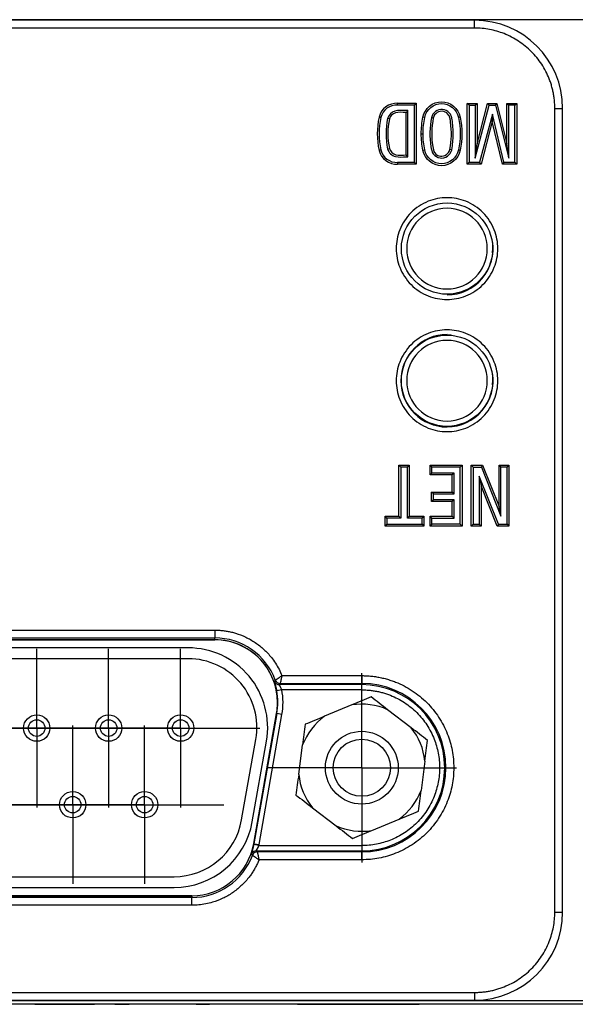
# Model space of a CAD drawing. Header units: inches. Extents: x 1.97 to 10.59, y 1.51 to 7.54.
# Tile 6 of 12: x 4.82 to 5.24, y 6.77 to 7.51. Entities that reach past the tile are written whole.
import ezdxf

# ---------------------------------------------------------------- set-up
doc = ezdxf.new("R2010")
doc.units = ezdxf.units.IN
doc.header["$MEASUREMENT"] = 0
doc.layers.add('1', color=7, linetype='Continuous')

# ---------------------------------------------------------------- blocks, each defined once
blk = doc.blocks.new('SW_CENTERMARKSYMBOL_5')
at = {"layer": '1', "color": 0}
for p, q in [((0, 0.05), (0, 0.07165)), ((0, 0), (0, 0.05)), ((-0.05, 0), (-0.07165, 0)), ((0, 0), (-0.05, 0)), ((0, 0), (0, -0.05)), ((0, 0), (0.05, 0)), ((0.05, 0), (0.07165, 0)), ((0, -0.05), (0, -0.07165))]:
    blk.add_line(p, q, dxfattribs=at)
blk = doc.blocks.new('SW_CENTERMARKSYMBOL_10')
at = {"layer": '1', "color": 0}
for p, q in [((0, 0.05), (0, 0.06)), ((0, 0), (0, 0.05)), ((-0.05, 0), (-0.06, 0)), ((0, 0), (-0.05, 0)), ((0, 0), (0, -0.05)), ((0, 0), (0.05, 0)), ((0.05, 0), (0.06, 0)), ((0, -0.05), (0, -0.06))]:
    blk.add_line(p, q, dxfattribs=at)
blk = doc.blocks.new('SW_CENTERMARKSYMBOL_11')
at = {"layer": '1', "color": 0}
for p, q in [((0, 0.05), (0, 0.06)), ((0, 0), (0, 0.05)), ((-0.05, 0), (-0.06, 0)), ((0, 0), (-0.05, 0)), ((0, 0), (0, -0.05)), ((0, 0), (0.05, 0)), ((0.05, 0), (0.06, 0)), ((0, -0.05), (0, -0.06))]:
    blk.add_line(p, q, dxfattribs=at)
blk = doc.blocks.new('SW_CENTERMARKSYMBOL_12')
at = {"layer": '1', "color": 0}
for p, q in [((0, 0.05), (0, 0.06)), ((0, 0), (0, 0.05)), ((-0.05, 0), (-0.06, 0)), ((0, 0), (-0.05, 0)), ((0, 0), (0, -0.05)), ((0, 0), (0.05, 0)), ((0.05, 0), (0.06, 0)), ((0, -0.05), (0, -0.06))]:
    blk.add_line(p, q, dxfattribs=at)
blk = doc.blocks.new('SW_CENTERMARKSYMBOL_13')
at = {"layer": '1', "color": 0}
for p, q in [((0, 0.05), (0, 0.06)), ((0, 0), (0, 0.05)), ((-0.05, 0), (-0.06, 0)), ((0, 0), (-0.05, 0)), ((0, 0), (0, -0.05)), ((0, 0), (0.05, 0)), ((0.05, 0), (0.06, 0)), ((0, -0.05), (0, -0.06))]:
    blk.add_line(p, q, dxfattribs=at)
blk = doc.blocks.new('SW_CENTERMARKSYMBOL_18')
at = {"layer": '1', "color": 0}
for p, q in [((0, 0.05), (0, 0.06)), ((0, 0), (0, 0.05)), ((-0.05, 0), (-0.06, 0)), ((0, 0), (-0.05, 0)), ((0, 0), (0, -0.05)), ((0, 0), (0.05, 0)), ((0.05, 0), (0.06, 0)), ((0, -0.05), (0, -0.06))]:
    blk.add_line(p, q, dxfattribs=at)
blk = doc.blocks.new('SW_CENTERMARKSYMBOL_19')
at = {"layer": '1', "color": 0}
for p, q in [((0, 0.05), (0, 0.06)), ((0, 0), (0, 0.05)), ((-0.05, 0), (-0.06, 0)), ((0, 0), (-0.05, 0)), ((0, 0), (0, -0.05)), ((0, 0), (0.05, 0)), ((0.05, 0), (0.06, 0)), ((0, -0.05), (0, -0.06))]:
    blk.add_line(p, q, dxfattribs=at)
blk = doc.blocks.new('SW_CENTERMARKSYMBOL_20')
at = {"layer": '1', "color": 0}
for p, q in [((0, 0.05), (0, 0.06)), ((0, 0), (0, 0.05)), ((-0.05, 0), (-0.06, 0)), ((0, 0), (-0.05, 0)), ((0, 0), (0, -0.05)), ((0, 0), (0.05, 0)), ((0.05, 0), (0.06, 0)), ((0, -0.05), (0, -0.06))]:
    blk.add_line(p, q, dxfattribs=at)

msp = doc.modelspace()

# ---------------------------------------------------------------- linework, layer by layer
at = {"color": 7, "linetype": 'Continuous', "lineweight": 25}
for p, q in [((5.16244, 7.51029), (4.33566, 7.51029)), ((5.16244, 7.50438), (4.33566, 7.50438)), ((5.32555, 7.51069), (4.74678, 7.51069)), ((5.10415, 7.44608), (5.10418, 7.44747)), ((5.11685, 7.44608), (5.10415, 7.44608)), ((5.10418, 7.44747), (5.11824, 7.44747)), ((5.11685, 7.44608), (5.11824, 7.44747)), ((5.11685, 7.40268), (5.11685, 7.44608)), ((5.11824, 7.44747), (5.11824, 7.40129)), ((5.1569, 7.44735), (5.1644, 7.44735)), ((5.1569, 7.40141), (5.1569, 7.44735)), ((5.15829, 7.44596), (5.1569, 7.44735)), ((5.15829, 7.44596), (5.16301, 7.44596)), ((5.15829, 7.44596), (5.15829, 7.4028)), ((5.16301, 7.44596), (5.1644, 7.44735)), ((5.16301, 7.40577), (5.17342, 7.44596)), ((5.16301, 7.44596), (5.16301, 7.40577)), ((5.1644, 7.41667), (5.17234, 7.44735)), ((5.1644, 7.44735), (5.1644, 7.41667)), ((5.17234, 7.44735), (5.17935, 7.44735)), ((5.17234, 7.44735), (5.17342, 7.44596)), ((5.17342, 7.44596), (5.17827, 7.44596)), ((5.17827, 7.44596), (5.17935, 7.44735)), ((5.17827, 7.44596), (5.18829, 7.40577)), ((5.17935, 7.44735), (5.1869, 7.41708)), ((5.1869, 7.44735), (5.19446, 7.44735)), ((5.1869, 7.41708), (5.1869, 7.44735)), ((5.1869, 7.44735), (5.18829, 7.44596)), ((5.19307, 7.44596), (5.18829, 7.44596)), ((5.18829, 7.40577), (5.18829, 7.44596)), ((5.19307, 7.44596), (5.19446, 7.44735)), ((5.19307, 7.4028), (5.19307, 7.44596)), ((5.19446, 7.44735), (5.19446, 7.40141)), ((5.11196, 7.44187), (5.11057, 7.44048)), ((5.11057, 7.40828), (5.11057, 7.44048)), ((5.11196, 7.40689), (5.11196, 7.44187)), ((5.17594, 7.43924), (5.16631, 7.4028)), ((5.17594, 7.43924), (5.17588, 7.43357)), ((5.18473, 7.4028), (5.17594, 7.43924)), ((5.22325, 6.8353), (5.22325, 7.44357)), ((5.22916, 6.8353), (5.22916, 7.44357)), ((5.12475, 7.43666), (5.12339, 7.43693)), ((5.13117, 7.43622), (5.12981, 7.43648)), ((5.15156, 7.43693), (5.1502, 7.43666)), ((5.17588, 7.43357), (5.16738, 7.40141)), ((5.18364, 7.40141), (5.17588, 7.43357)), ((5.12205, 7.42438), (5.12344, 7.42438)), ((5.16301, 7.40577), (5.1644, 7.41667)), ((5.18829, 7.40577), (5.1869, 7.41708)), ((5.11196, 7.40689), (5.11057, 7.40828)), ((5.12339, 7.41183), (5.12475, 7.41211)), ((5.14514, 7.41228), (5.14378, 7.41254)), ((5.10415, 7.40268), (5.10418, 7.40129)), ((5.11685, 7.40268), (5.10415, 7.40268)), ((5.11824, 7.40129), (5.10418, 7.40129)), ((5.11685, 7.40268), (5.11824, 7.40129)), ((5.15829, 7.4028), (5.1569, 7.40141)), ((5.16738, 7.40141), (5.1569, 7.40141)), ((5.15829, 7.4028), (5.16631, 7.4028)), ((5.16738, 7.40141), (5.16631, 7.4028)), ((5.18473, 7.4028), (5.18364, 7.40141)), ((5.19446, 7.40141), (5.18364, 7.40141)), ((5.18473, 7.4028), (5.19307, 7.4028)), ((5.19307, 7.4028), (5.19446, 7.40141)), ((5.1761, 7.33424), (5.17624, 7.33775)), ((5.14159, 7.27237), (5.14454, 7.27225)), ((5.14159, 7.27237), (5.14159, 7.27208)), ((5.1761, 7.23424), (5.17624, 7.23775)), ((5.10513, 7.13489), (5.10513, 7.17346)), ((5.10513, 7.17346), (5.11301, 7.17346)), ((5.10652, 7.17207), (5.10513, 7.17346)), ((5.10652, 7.17207), (5.10652, 7.1335)), ((5.11162, 7.17207), (5.10652, 7.17207)), ((5.11162, 7.17207), (5.11301, 7.17346)), ((5.11162, 7.1335), (5.11162, 7.17207)), ((5.11301, 7.17346), (5.11301, 7.13489)), ((5.12874, 7.17346), (5.15305, 7.17346)), ((5.12874, 7.16614), (5.12874, 7.17346)), ((5.12874, 7.17346), (5.13013, 7.17207)), ((5.13013, 7.16753), (5.13013, 7.17207)), ((5.15166, 7.17207), (5.13013, 7.17207)), ((5.15166, 7.17207), (5.15305, 7.17346)), ((5.15166, 7.12883), (5.15166, 7.17207)), ((5.15305, 7.17346), (5.15305, 7.12745)), ((5.15996, 7.17346), (5.16858, 7.17346)), ((5.15996, 7.12745), (5.15996, 7.17346)), ((5.16135, 7.17207), (5.15996, 7.17346)), ((5.16135, 7.17207), (5.16764, 7.17207)), ((5.16135, 7.17207), (5.16135, 7.12883)), ((5.16764, 7.17207), (5.16858, 7.17346)), ((5.16764, 7.17207), (5.18245, 7.13493)), ((5.16858, 7.17346), (5.18106, 7.14216)), ((5.18106, 7.17346), (5.18845, 7.17346)), ((5.18106, 7.14216), (5.18106, 7.17346)), ((5.18106, 7.17346), (5.18245, 7.17207)), ((5.18706, 7.17207), (5.18245, 7.17207)), ((5.18245, 7.13493), (5.18245, 7.17207)), ((5.18706, 7.17207), (5.18845, 7.17346)), ((5.18706, 7.12883), (5.18706, 7.17207)), ((5.18845, 7.17346), (5.18845, 7.12745)), ((5.13013, 7.16753), (5.12874, 7.16614)), ((5.14561, 7.16614), (5.12874, 7.16614)), ((5.14699, 7.16753), (5.13013, 7.16753)), ((5.14699, 7.16753), (5.14561, 7.16614)), ((5.14561, 7.15312), (5.14561, 7.16614)), ((5.14699, 7.15173), (5.14699, 7.16753)), ((5.16596, 7.16517), (5.16596, 7.12883)), ((5.16596, 7.16517), (5.16734, 7.15794)), ((5.18046, 7.12883), (5.16596, 7.16517)), ((5.16734, 7.15794), (5.16734, 7.12745)), ((5.17952, 7.12745), (5.16734, 7.15794)), ((5.12992, 7.15312), (5.14561, 7.15312)), ((5.12992, 7.14592), (5.12992, 7.15312)), ((5.13131, 7.15173), (5.12992, 7.15312)), ((5.13131, 7.14731), (5.12992, 7.14592)), ((5.13131, 7.15173), (5.14699, 7.15173)), ((5.13131, 7.14731), (5.13131, 7.15173)), ((5.14699, 7.14731), (5.13131, 7.14731)), ((5.14699, 7.15173), (5.14561, 7.15312)), ((5.14699, 7.14731), (5.14561, 7.14592)), ((5.14699, 7.1335), (5.14699, 7.14731)), ((5.14561, 7.14592), (5.12992, 7.14592)), ((5.14561, 7.13489), (5.14561, 7.14592)), ((5.18245, 7.13493), (5.18106, 7.14216)), ((5.09473, 7.13489), (5.10513, 7.13489)), ((5.09473, 7.12745), (5.09473, 7.13489)), ((5.09612, 7.1335), (5.09473, 7.13489)), ((5.10652, 7.1335), (5.09612, 7.1335)), ((5.09612, 7.1335), (5.09612, 7.12883)), ((5.10652, 7.1335), (5.10513, 7.13489)), ((5.11301, 7.13489), (5.11162, 7.1335)), ((5.12264, 7.1335), (5.11162, 7.1335)), ((5.11301, 7.13489), (5.12403, 7.13489)), ((5.12264, 7.1335), (5.12403, 7.13489)), ((5.12264, 7.12883), (5.12264, 7.1335)), ((5.12403, 7.13489), (5.12403, 7.12745)), ((5.12874, 7.13489), (5.14561, 7.13489)), ((5.12874, 7.12745), (5.12874, 7.13489)), ((5.13013, 7.1335), (5.12874, 7.13489)), ((5.13013, 7.12883), (5.13013, 7.1335)), ((5.13013, 7.1335), (5.14699, 7.1335)), ((5.14699, 7.1335), (5.14561, 7.13489)), ((5.09612, 7.12883), (5.09473, 7.12745)), ((5.12403, 7.12745), (5.09473, 7.12745)), ((5.09612, 7.12883), (5.12264, 7.12883)), ((5.12264, 7.12883), (5.12403, 7.12745)), ((5.13013, 7.12883), (5.12874, 7.12745)), ((5.15305, 7.12745), (5.12874, 7.12745)), ((5.15166, 7.12883), (5.13013, 7.12883)), ((5.15166, 7.12883), (5.15305, 7.12745)), ((5.16135, 7.12883), (5.15996, 7.12745)), ((5.16734, 7.12745), (5.15996, 7.12745)), ((5.16135, 7.12883), (5.16596, 7.12883)), ((5.16734, 7.12745), (5.16596, 7.12883)), ((5.18046, 7.12883), (5.17952, 7.12745)), ((5.18845, 7.12745), (5.17952, 7.12745)), ((5.18046, 7.12883), (5.18706, 7.12883)), ((5.18706, 7.12883), (5.18845, 7.12745)), ((4.53252, 7.04868), (4.96559, 7.04868)), ((4.53252, 7.04278), (4.96559, 7.04278)), ((4.96559, 7.04868), (4.96559, 7.04278)), ((4.96559, 7.04141), (4.96559, 7.04278)), ((4.96559, 7.04141), (4.53252, 7.04141)), ((4.53252, 7.0414), (4.96559, 7.0414)), ((4.94555, 7.03525), (4.55254, 7.03525)), ((4.96559, 7.04141), (4.96559, 7.0414)), ((4.94555, 7.02705), (4.55254, 7.02705)), ((5.01655, 7.01423), (5.077, 7.01423)), ((5.077, 7.01423), (5.077, 7.00833)), ((5.01457, 7.00743), (5.0152, 7.00833)), ((5.077, 7.00743), (5.01457, 7.00743)), ((5.0152, 7.00833), (5.077, 7.00833)), ((5.077, 7.00743), (5.077, 7.00833)), ((5.077, 7.00349), (5.077, 7.00743)), ((5.01644, 7.00349), (5.01258, 7.00275)), ((5.077, 7.00349), (5.01644, 7.00349)), ((5.0695, 6.99204), (5.04878, 6.98344)), ((5.0125, 6.9855), (4.99514, 6.88707)), ((4.99515, 6.88707), (5.0125, 6.9855)), ((5.0127, 6.98546), (4.99535, 6.88703)), ((4.99922, 6.88635), (5.01658, 6.98478)), ((5.0125, 6.9855), (5.0127, 6.98546)), ((5.0125, 6.9855), (5.0125, 6.9855)), ((5.01658, 6.98478), (5.0127, 6.98546)), ((5.1144, 6.97483), (5.09659, 6.98848)), ((4.98601, 6.90503), (4.99676, 6.96603)), ((4.99408, 6.9036), (5.00484, 6.9646)), ((5.02924, 6.93952), (5.03216, 6.96176)), ((5.12486, 6.94959), (5.12195, 6.92735)), ((5.0397, 6.91428), (5.05751, 6.90063)), ((5.0846, 6.89707), (5.10532, 6.90567)), ((4.99514, 6.88707), (4.99515, 6.88707)), ((4.99535, 6.88703), (4.99515, 6.88707)), ((4.99909, 6.88562), (4.99522, 6.88636)), ((4.99535, 6.88703), (4.99922, 6.88635)), ((4.99909, 6.88562), (4.99922, 6.88635)), ((4.99784, 6.88078), (4.99721, 6.88168)), ((4.99721, 6.88168), (5.077, 6.88168)), ((5.077, 6.88078), (4.99784, 6.88078)), ((4.99909, 6.88562), (5.077, 6.88562)), ((5.077, 6.88562), (5.077, 6.88168)), ((5.077, 6.88168), (5.077, 6.88078)), ((5.077, 6.87488), (5.077, 6.88078)), ((5.077, 6.87488), (4.99919, 6.87488)), ((4.5633, 6.86205), (4.9348, 6.86205)), ((4.5633, 6.85385), (4.9348, 6.85385)), ((4.94823, 6.84771), (4.54987, 6.84771)), ((4.54987, 6.8477), (4.94823, 6.8477)), ((4.94823, 6.84633), (4.54987, 6.84633)), ((4.94823, 6.8477), (4.94823, 6.84771)), ((4.94823, 6.8477), (4.94823, 6.84633)), ((4.94823, 6.84043), (4.94823, 6.84633)), ((4.94823, 6.84043), (4.54987, 6.84043)), ((4.33566, 6.77449), (5.16244, 6.77449)), ((5.32555, 6.76819), (4.17255, 6.76819)), ((4.33566, 6.76858), (5.16244, 6.76858)), ((5.28805, 6.76569), (4.21305, 6.76569)), ((4.82932, 6.76549), (4.82932, 6.76569)), ((4.82932, 6.76549), (4.83951, 6.76549)), ((4.83951, 6.76549), (4.83951, 6.76569)), ((4.83951, 6.76549), (4.86449, 6.76549)), ((4.86449, 6.76549), (4.86449, 6.76569)), ((4.86449, 6.76549), (4.87458, 6.76549)), ((4.87458, 6.76549), (4.87458, 6.76569)), ((4.88989, 6.76569), (4.88989, 6.76549)), ((4.88989, 6.76549), (4.9009, 6.76549)), ((4.9009, 6.76549), (4.9009, 6.76569)), ((4.9163, 6.76549), (4.9163, 6.76569)), ((4.92649, 6.76549), (4.9163, 6.76549)), ((4.92649, 6.76549), (4.92649, 6.76569)), ((4.95147, 6.76549), (4.92649, 6.76549)), ((4.95147, 6.76549), (4.95147, 6.76569)), ((4.95147, 6.76549), (4.96156, 6.76549)), ((4.96156, 6.76569), (4.96156, 6.76549)), ((5.02768, 6.76549), (5.02768, 6.76569)), ((5.02825, 6.76569), (5.02825, 6.76549)), ((5.02825, 6.76549), (5.09939, 6.76549)), ((5.09939, 6.76549), (5.09939, 6.76569)), ((5.09939, 6.76549), (5.11, 6.76549)), ((5.11, 6.76569), (5.11, 6.76549)), ((5.11, 6.76549), (5.12061, 6.76549)), ((5.12061, 6.76549), (5.12061, 6.76569)), ((5.13121, 6.76549), (5.12061, 6.76549)), ((5.13121, 6.76549), (5.13121, 6.76569)), ((5.25068, 6.76549), (5.13121, 6.76549))]:
    msp.add_line(p, q, dxfattribs=at)
at = {"color": 8, "linetype": 'Continuous', "lineweight": 25}
for p, q in [((5.16244, 7.50438), (5.16244, 7.51029)), ((5.22325, 7.44357), (5.22916, 7.44357)), ((5.22325, 6.8353), (5.22916, 6.8353)), ((5.16244, 6.77449), (5.16244, 6.76858))]:
    msp.add_line(p, q, dxfattribs=at)
at = {"color": 7, "linetype": 'Continuous', "lineweight": 25}
for centre, radius in [((5.14159, 7.33744), 0.03455), ((5.14159, 7.23744), 0.03455), ((4.8308, 6.97455), 0.01), ((4.88527, 6.97455), 0.01), ((4.9398, 6.97455), 0.01), ((4.8308, 6.97455), 0.00625), ((4.88527, 6.97455), 0.00625), ((4.9398, 6.97455), 0.00625), ((5.07705, 6.94455), 0.02756), ((5.07705, 6.94455), 0.02165), ((4.85805, 6.91655), 0.01), ((4.91255, 6.91655), 0.01), ((4.85805, 6.91655), 0.00625), ((4.91255, 6.91655), 0.00625)]:
    msp.add_circle(centre, radius, dxfattribs=at)
for centre, radius, start, end in [((5.16244, 7.44357), 0.06672, 0, 90), ((5.10355, 7.43359), 0.0139, 87.40798, 165.9046), ((5.10355, 7.43359), 0.01251, 87.26787, 165.80545), ((5.14797, 7.42438), 0.05924, 167.72788, 192.27212), ((5.14797, 7.42438), 0.05786, 167.7502, 192.2498), ((5.15215, 7.42438), 0.05674, 168.23346, 191.76657), ((5.15215, 7.42438), 0.05535, 168.28196, 191.71802), ((5.10355, 7.41517), 0.0139, 194.0954, 272.59202), ((5.10355, 7.41517), 0.01251, 194.19455, 272.73213), ((5.14159, 7.33743), 0.0305, 0, 180), ((5.14159, 7.33743), 0.03494, 270, 9.36695), ((5.14159, 7.33743), 0.0305, 180, 0), ((5.14159, 7.23743), 0.03494, 90, 270), ((5.14159, 7.23743), 0.0305, 0, 180), ((5.14159, 7.23743), 0.0305, 180, 0), ((5.14159, 7.23743), 0.03494, 270, 9.36695), ((4.96559, 6.99377), 0.04901, 20.44977, 90), ((4.94555, 6.97505), 0.0602, 350, 90), ((4.96559, 6.99377), 0.04764, 350, 90), ((4.96559, 6.99377), 0.04764, 0, 90), ((4.94555, 6.97505), 0.052, 350, 90), ((5.01457, 7.01137), 0.00394, 199.81258, 269.9464), ((5.0152, 7.01227), 0.00394, 200.50259, 269.94719), ((5.077, 6.94455), 0.06378, 270, 90), ((5.077, 6.94455), 0.06287, 270, 90), ((4.96559, 6.99377), 0.04784, 350, 10.82527), ((4.96559, 6.99377), 0.04764, 350, 0), ((5.07705, 6.94455), 0.04808, 66.01561, 99.02974), ((5.07705, 6.94455), 0.04808, 126.01561, 159.02974), ((5.07705, 6.94455), 0.04808, 6.01561, 39.02974), ((5.07705, 6.94455), 0.04808, 186.01561, 219.02974), ((5.07705, 6.94455), 0.04808, 306.01561, 339.02974), ((4.9348, 6.91405), 0.052, 270, 350), ((4.9348, 6.91405), 0.0602, 270, 350), ((5.07705, 6.94455), 0.04808, 246.01561, 279.02974), ((4.94823, 6.89534), 0.04764, 270, 350), ((4.94823, 6.89534), 0.04764, 270, 350), ((4.94823, 6.89534), 0.04784, 349.17473, 350), ((4.94823, 6.89534), 0.04901, 270, 339.55023), ((4.99722, 6.87774), 0.00394, 90.0536, 160.18742), ((4.99785, 6.87684), 0.00394, 90.05281, 159.49741), ((5.16244, 6.8353), 0.06672, 270, 0)]:
    msp.add_arc(centre, radius, start, end, dxfattribs=at)
for points, knots in [([(5.22325, 7.44357), (5.22323, 7.44467), (5.2232, 7.44686), (5.22293, 7.45013), (5.2225, 7.45336), (5.22188, 7.45657), (5.2211, 7.45974), (5.22014, 7.46287), (5.21797, 7.46881), (5.21364, 7.47721), (5.20573, 7.48686), (5.19607, 7.49478), (5.18695, 7.49947), (5.17942, 7.50207), (5.17385, 7.5034), (5.16818, 7.50423), (5.16436, 7.50433), (5.16244, 7.50438)], [0, 0, 0, 0, 0.034551, 0.068856, 0.103014, 0.137125, 0.171292, 0.205614, 0.240191, 0.370055, 0.500029, 0.629892, 0.759866, 0.82015, 0.879906, 0.939676, 1, 1, 1, 1]), ([(5.12339, 7.43693), (5.12466, 7.44358), (5.13087, 7.44858), (5.14408, 7.44858), (5.15029, 7.44358), (5.15156, 7.43693)], [0.0098039, 0.0098039, 0.0098039, 0.0098039, 0.5, 0.5, 0.9901961, 0.9901961, 0.9901961, 0.9901961]), ([(5.12475, 7.43666), (5.12476, 7.43666), (5.12476, 7.43667), (5.12476, 7.43667), (5.1259, 7.44268), (5.13151, 7.44719), (5.14344, 7.44719), (5.14905, 7.44268), (5.15019, 7.43667), (5.1502, 7.43667), (5.1502, 7.43666), (5.1502, 7.43666)], [0.0093406, 0.0093406, 0.0093406, 0.0093406, 0.0098039, 0.0098039, 0.0098039, 0.5, 0.5, 0.9901961, 0.9901961, 0.9901961, 0.9906594, 0.9906594, 0.9906594, 0.9906594]), ([(5.11196, 7.44187), (5.1115, 7.44187), (5.11104, 7.44187), (5.11057, 7.44187), (5.10761, 7.44187), (5.10473, 7.44231), (5.09952, 7.44079), (5.09731, 7.43847), (5.09662, 7.436), (5.09661, 7.43598), (5.09661, 7.43597), (5.09661, 7.43595)], [0.0063203, 0.0063203, 0.0063203, 0.0063203, 0.0776173, 0.0776173, 0.0776173, 0.5344373, 0.5344373, 0.9912573, 0.9912573, 0.9912573, 0.9940735, 0.9940735, 0.9940735, 0.9940735]), ([(5.11057, 7.44048), (5.10755, 7.44048), (5.10466, 7.44084), (5.10037, 7.43959), (5.09853, 7.43766), (5.09796, 7.43562)], [0.0091364, 0.0091364, 0.0091364, 0.0091364, 0.4659564, 0.4659564, 0.9227764, 0.9227764, 0.9227764, 0.9227764]), ([(5.14514, 7.41228), (5.14586, 7.41605), (5.14624, 7.41983), (5.14633, 7.42742), (5.14602, 7.43125), (5.14525, 7.43598), (5.14507, 7.43693), (5.1444, 7.43871), (5.1439, 7.43956), (5.14197, 7.44165), (5.14014, 7.4426), (5.13636, 7.44295), (5.13441, 7.44232), (5.13131, 7.44003), (5.13017, 7.43838), (5.12981, 7.43648)], [0, 0, 0, 0, 0.25, 0.25, 0.5, 0.5, 0.5625, 0.5625, 0.625, 0.625, 0.75, 0.75, 0.875, 0.875, 1, 1, 1, 1]), ([(5.14378, 7.41254), (5.14508, 7.41936), (5.14526, 7.42624), (5.14417, 7.43397), (5.14405, 7.43483), (5.14371, 7.43653), (5.14348, 7.43737), (5.14224, 7.43968), (5.14072, 7.44078), (5.1374, 7.44167), (5.13556, 7.4413), (5.13261, 7.43942), (5.1315, 7.43794), (5.13117, 7.43622)], [0, 0, 0, 0, 0.5, 0.5, 0.5625, 0.5625, 0.625, 0.625, 0.75, 0.75, 0.875, 0.875, 1, 1, 1, 1]), ([(5.12344, 7.42438), (5.12344, 7.4285), (5.12388, 7.43261), (5.12475, 7.43664), (5.12475, 7.43664), (5.12475, 7.43665), (5.12475, 7.43666)], [0, 0, 0, 0, 0.990099, 0.990099, 0.990099, 0.9914889, 0.9914889, 0.9914889, 0.9914889]), ([(5.12981, 7.43648), (5.12843, 7.42929), (5.12829, 7.42175), (5.12971, 7.41268), (5.12997, 7.41078), (5.13242, 7.40745), (5.13442, 7.40631), (5.14013, 7.40546), (5.14437, 7.40824), (5.14514, 7.41228)], [0, 0, 0, 0, 0.5, 0.5, 0.625, 0.625, 0.75, 0.75, 1, 1, 1, 1]), ([(5.13117, 7.43622), (5.12982, 7.42918), (5.12969, 7.4218), (5.13107, 7.41293), (5.13131, 7.4113), (5.13332, 7.40858), (5.13495, 7.40764), (5.13967, 7.40693), (5.14314, 7.40922), (5.14378, 7.41254)], [0, 0, 0, 0, 0.5, 0.5, 0.625, 0.625, 0.75, 0.75, 1, 1, 1, 1]), ([(5.1502, 7.43666), (5.1502, 7.43665), (5.1502, 7.43664), (5.1502, 7.43664), (5.15195, 7.42858), (5.15195, 7.42018), (5.1502, 7.41212), (5.1502, 7.41212), (5.1502, 7.41211), (5.1502, 7.41211)], [0.0091163, 0.0091163, 0.0091163, 0.0091163, 0.0098039, 0.0098039, 0.0098039, 0.9901961, 0.9901961, 0.9901961, 0.9908837, 0.9908837, 0.9908837, 0.9908837]), ([(5.12475, 7.41211), (5.12475, 7.41211), (5.12475, 7.41212), (5.12475, 7.41212), (5.12388, 7.41615), (5.12344, 7.42026), (5.12344, 7.42438)], [0.0085111, 0.0085111, 0.0085111, 0.0085111, 0.009901, 0.009901, 0.009901, 1, 1, 1, 1]), ([(5.09661, 7.41281), (5.09661, 7.4128), (5.09661, 7.41278), (5.09662, 7.41276), (5.09735, 7.41014), (5.0998, 7.40774), (5.10533, 7.40646), (5.10789, 7.40689), (5.11057, 7.40689), (5.11104, 7.40689), (5.1115, 7.40689), (5.11196, 7.40689)], [0.0059258, 0.0059258, 0.0059258, 0.0059258, 0.0085566, 0.0085566, 0.0085566, 0.46194, 0.46194, 0.9153233, 0.9153233, 0.9153233, 0.9935631, 0.9935631, 0.9935631, 0.9935631]), ([(5.09796, 7.41314), (5.09856, 7.41097), (5.1006, 7.40898), (5.10516, 7.40792), (5.10792, 7.40828), (5.11057, 7.40828)], [0.0841656, 0.0841656, 0.0841656, 0.0841656, 0.537549, 0.537549, 0.9909323, 0.9909323, 0.9909323, 0.9909323]), ([(5.15156, 7.41183), (5.15029, 7.40518), (5.14408, 7.40018), (5.13087, 7.40018), (5.12466, 7.40518), (5.12339, 7.41183)], [0.0098039, 0.0098039, 0.0098039, 0.0098039, 0.5, 0.5, 0.9901961, 0.9901961, 0.9901961, 0.9901961]), ([(5.1502, 7.41211), (5.1502, 7.4121), (5.1502, 7.41209), (5.15019, 7.41209), (5.14905, 7.40608), (5.14344, 7.40157), (5.13151, 7.40157), (5.1259, 7.40608), (5.12476, 7.41209), (5.12476, 7.41209), (5.12476, 7.4121), (5.12475, 7.41211)], [0.0093406, 0.0093406, 0.0093406, 0.0093406, 0.0098039, 0.0098039, 0.0098039, 0.5, 0.5, 0.9901961, 0.9901961, 0.9901961, 0.9906594, 0.9906594, 0.9906594, 0.9906594]), ([(5.1031, 7.33744), (5.1031, 7.33985), (5.10355, 7.34469), (5.10565, 7.35188), (5.10918, 7.35872), (5.11419, 7.36484), (5.1203, 7.36984), (5.12714, 7.37337), (5.13433, 7.37548), (5.14159, 7.37615), (5.14885, 7.37548), (5.15603, 7.37338), (5.16288, 7.36985), (5.16899, 7.36484), (5.174, 7.35873), (5.17753, 7.35188), (5.17963, 7.3447), (5.1803, 7.33744), (5.17964, 7.33018), (5.17753, 7.323), (5.174, 7.31615), (5.16899, 7.31004), (5.16288, 7.30503), (5.15604, 7.3015), (5.14885, 7.29939), (5.14159, 7.29872), (5.13433, 7.29939), (5.12715, 7.3015), (5.1203, 7.30503), (5.11419, 7.31003), (5.10918, 7.31615), (5.10565, 7.32299), (5.10354, 7.33018), (5.1031, 7.33502), (5.1031, 7.33744)], [0, 0, 0, 0, 0.02999, 0.060002, 0.092479, 0.125, 0.157477, 0.189998, 0.219977, 0.25, 0.279979, 0.310002, 0.342479, 0.375, 0.407477, 0.439998, 0.469977, 0.5, 0.529979, 0.560002, 0.592479, 0.625, 0.657477, 0.689998, 0.719977, 0.75, 0.779979, 0.810002, 0.842479, 0.875, 0.907477, 0.939998, 0.969988, 1, 1, 1, 1]), ([(5.1031, 7.23744), (5.1031, 7.23985), (5.10355, 7.24469), (5.10565, 7.25188), (5.10918, 7.25872), (5.11419, 7.26484), (5.1203, 7.26984), (5.12714, 7.27337), (5.13433, 7.27548), (5.14159, 7.27615), (5.14885, 7.27548), (5.15603, 7.27338), (5.16288, 7.26985), (5.16899, 7.26484), (5.174, 7.25873), (5.17753, 7.25188), (5.17963, 7.2447), (5.1803, 7.23744), (5.17964, 7.23018), (5.17753, 7.223), (5.174, 7.21615), (5.16899, 7.21004), (5.16288, 7.20503), (5.15604, 7.2015), (5.14885, 7.19939), (5.14159, 7.19872), (5.13433, 7.19939), (5.12715, 7.2015), (5.1203, 7.20503), (5.11419, 7.21003), (5.10918, 7.21615), (5.10565, 7.22299), (5.10354, 7.23018), (5.1031, 7.23502), (5.1031, 7.23744)], [0, 0, 0, 0, 0.02999, 0.060002, 0.092479, 0.125, 0.157477, 0.189998, 0.219977, 0.25, 0.279979, 0.310002, 0.342479, 0.375, 0.407477, 0.439998, 0.469977, 0.5, 0.529979, 0.560002, 0.592479, 0.625, 0.657477, 0.689998, 0.719977, 0.75, 0.779979, 0.810002, 0.842479, 0.875, 0.907477, 0.939998, 0.969988, 1, 1, 1, 1]), ([(4.96559, 7.04868), (4.96665, 7.04867), (4.96878, 7.04863), (4.97196, 7.04834), (4.97511, 7.04789), (4.97824, 7.04724), (4.98298, 7.04597), (4.98919, 7.04359), (4.99646, 7.03944), (5.00302, 7.03424), (5.00803, 7.02884), (5.01172, 7.02371), (5.01443, 7.01912), (5.01584, 7.01586), (5.01655, 7.01423)], [0, 0, 0, 0, 0.049034, 0.097833, 0.146561, 0.195385, 0.244471, 0.372168, 0.50003, 0.627727, 0.755588, 0.837152, 0.918365, 1, 1, 1, 1]), ([(5.01151, 7.01089), (5.01154, 7.01091), (5.0116, 7.01095), (5.01191, 7.01115), (5.01239, 7.01146), (5.01317, 7.01196), (5.01452, 7.01286), (5.01579, 7.01372), (5.01655, 7.01423)], [0, 0, 0, 0, 0.118519, 0.241498, 0.369122, 0.501574, 0.701404, 1, 1, 1, 1]), ([(5.01655, 7.01423), (5.01646, 7.01385), (5.0163, 7.01313), (5.01608, 7.01214), (5.01589, 7.01133), (5.01574, 7.01068), (5.01552, 7.00973), (5.01528, 7.00866), (5.01523, 7.00844), (5.0152, 7.00833)], [0, 0, 0, 0, 0.128227, 0.242444, 0.342647, 0.428836, 0.501016, 0.75905, 1, 1, 1, 1]), ([(5.077, 7.01423), (5.07826, 7.01422), (5.08077, 7.01418), (5.08452, 7.01387), (5.08823, 7.01337), (5.09189, 7.01267), (5.09553, 7.01177), (5.09912, 7.01067), (5.10593, 7.00818), (5.11554, 7.00323), (5.1266, 6.99416), (5.13567, 6.98309), (5.14206, 6.9707), (5.14588, 6.95769), (5.14709, 6.94456), (5.14588, 6.93142), (5.14206, 6.91841), (5.13567, 6.90602), (5.12661, 6.89495), (5.11555, 6.88589), (5.10509, 6.8805), (5.09647, 6.87753), (5.09008, 6.876), (5.08358, 6.87505), (5.0792, 6.87493), (5.077, 6.87488)], [0, 0, 0, 0, 0.017282, 0.03444, 0.051524, 0.068585, 0.085673, 0.102839, 0.120132, 0.185086, 0.250089, 0.315043, 0.380046, 0.440006, 0.500014, 0.559975, 0.619983, 0.684937, 0.74994, 0.814895, 0.879897, 0.910049, 0.939937, 0.96983, 1, 1, 1, 1]), ([(5.01086, 7.01003), (5.01086, 7.01), (5.01085, 7.00994), (5.01092, 7.00963), (5.01103, 7.00919), (5.01119, 7.0086), (5.01137, 7.00792), (5.01163, 7.00694), (5.01197, 7.00558), (5.01232, 7.00405), (5.01251, 7.00309), (5.01258, 7.00275)], [0, 0, 0, 0, 0.1045331, 0.2060758, 0.3055857, 0.4037014, 0.500809, 0.5873638, 0.7504853, 0.9130798, 1, 1, 1, 1]), ([(5.077, 7.00349), (5.07807, 7.00348), (5.08019, 7.00344), (5.08336, 7.00318), (5.0865, 7.00276), (5.0896, 7.00217), (5.09267, 7.00141), (5.09571, 7.00048), (5.10147, 6.99837), (5.1096, 6.99418), (5.11896, 6.98651), (5.12663, 6.97715), (5.13203, 6.96667), (5.13526, 6.95567), (5.13628, 6.94456), (5.13526, 6.93344), (5.13203, 6.92244), (5.12663, 6.91196), (5.11896, 6.9026), (5.1096, 6.89493), (5.10076, 6.89038), (5.09346, 6.88786), (5.08807, 6.88657), (5.08257, 6.88576), (5.07886, 6.88567), (5.077, 6.88562)], [0, 0, 0, 0, 0.01728, 0.034438, 0.051522, 0.068583, 0.085671, 0.102837, 0.120131, 0.185082, 0.250089, 0.315039, 0.380046, 0.440002, 0.500014, 0.55997, 0.619983, 0.684933, 0.74994, 0.81489, 0.879897, 0.910048, 0.939935, 0.969829, 1, 1, 1, 1]), ([(4.99522, 6.88636), (4.99515, 6.88597), (4.99499, 6.8852), (4.99474, 6.88409), (4.99449, 6.88304), (4.99425, 6.88208), (4.99404, 6.8813), (4.99381, 6.88043), (4.99361, 6.87969), (4.9935, 6.87919), (4.9935, 6.87911), (4.99351, 6.87908)], [0, 0, 0, 0, 0.100387, 0.19989, 0.299392, 0.399422, 0.500288, 0.570349, 0.750086, 0.884479, 1, 1, 1, 1]), ([(4.99919, 6.87488), (4.99891, 6.87507), (4.99838, 6.87543), (4.99764, 6.87593), (4.997, 6.87635), (4.99648, 6.8767), (4.99607, 6.87698), (4.99533, 6.87746), (4.99444, 6.87804), (4.99425, 6.87816), (4.99416, 6.87822)], [0, 0, 0, 0, 0.111387, 0.21159, 0.300636, 0.378552, 0.445361, 0.501081, 0.759693, 1, 1, 1, 1]), ([(4.99784, 6.88078), (4.99785, 6.88075), (4.99787, 6.88068), (4.99795, 6.88032), (4.99808, 6.87975), (4.99829, 6.87883), (4.99866, 6.87725), (4.999, 6.87575), (4.99919, 6.87488)], [0, 0, 0, 0, 0.118982, 0.242099, 0.369552, 0.5015224, 0.7075579, 1, 1, 1, 1]), ([(4.99919, 6.87488), (4.99878, 6.87389), (4.99795, 6.87193), (4.9965, 6.86909), (4.9949, 6.86634), (4.99314, 6.86368), (4.99019, 6.85975), (4.98567, 6.85487), (4.97911, 6.84968), (4.97184, 6.84552), (4.96497, 6.84289), (4.95882, 6.84137), (4.95355, 6.84057), (4.95001, 6.84048), (4.94823, 6.84043)], [0, 0, 0, 0, 0.049034, 0.097833, 0.146561, 0.195385, 0.244471, 0.372168, 0.50003, 0.627727, 0.755588, 0.837152, 0.918365, 1, 1, 1, 1]), ([(5.16244, 6.77449), (5.16354, 6.77451), (5.16573, 6.77454), (5.16899, 6.77481), (5.17223, 6.77524), (5.17543, 6.77585), (5.1786, 6.77664), (5.18174, 6.7776), (5.18768, 6.77977), (5.19607, 6.7841), (5.20573, 6.79201), (5.21364, 6.80166), (5.21834, 6.81079), (5.22093, 6.81832), (5.22227, 6.82389), (5.2231, 6.82956), (5.2232, 6.83338), (5.22325, 6.8353)], [0, 0, 0, 0, 0.034551, 0.068856, 0.103014, 0.137125, 0.171292, 0.205614, 0.240191, 0.370055, 0.500029, 0.629892, 0.759866, 0.82015, 0.879906, 0.939676, 1, 1, 1, 1])]:
    msp.add_open_spline(points, degree=3, knots=knots, dxfattribs=at)
for points in [[(5.09008, 7.43697), (5.09053, 7.43687), (5.09098, 7.43676), (5.09143, 7.43666)], [(5.09796, 7.43562), (5.09751, 7.43573), (5.09706, 7.43584), (5.09661, 7.43595)], [(5.12205, 7.42438), (5.12205, 7.4286), (5.1225, 7.43281), (5.12339, 7.43693)], [(5.15156, 7.43693), (5.15335, 7.42869), (5.15335, 7.42008), (5.15156, 7.41183)], [(5.12339, 7.41183), (5.1225, 7.41595), (5.12205, 7.42016), (5.12205, 7.42438)], [(5.09143, 7.4121), (5.09098, 7.412), (5.09053, 7.41189), (5.09008, 7.41179)], [(5.09661, 7.41281), (5.09706, 7.41292), (5.09751, 7.41303), (5.09796, 7.41314)], [(5.15156, 7.41183), (5.1511, 7.41192), (5.15065, 7.41201), (5.1502, 7.41211)], [(5.01151, 7.01089), (5.0113, 7.0106), (5.01108, 7.01032), (5.01086, 7.01003)], [(5.01644, 7.00349), (5.01566, 7.00554), (5.01446, 7.00735), (5.01457, 7.00743)], [(5.01658, 6.98478), (5.01767, 6.99097), (5.01763, 6.99731), (5.01644, 7.00349)], [(5.08408, 6.99808), (5.07941, 6.99615), (5.0746, 6.99415), (5.0695, 6.99204)], [(5.09659, 6.98848), (5.09222, 6.99184), (5.08808, 6.99501), (5.08408, 6.99808)], [(5.04878, 6.98344), (5.04369, 6.98133), (5.03887, 6.97934), (5.03421, 6.9774)], [(5.03421, 6.9774), (5.03355, 6.97239), (5.03287, 6.96723), (5.03216, 6.96176)], [(5.12692, 6.96523), (5.12291, 6.96831), (5.11877, 6.97148), (5.1144, 6.97483)], [(5.12486, 6.94959), (5.12558, 6.95506), (5.12626, 6.96023), (5.12692, 6.96523)], [(5.02924, 6.93952), (5.02852, 6.93405), (5.02784, 6.92888), (5.02718, 6.92388)], [(5.02718, 6.92388), (5.03119, 6.9208), (5.03533, 6.91763), (5.0397, 6.91428)], [(5.11989, 6.91171), (5.12055, 6.91671), (5.12123, 6.92188), (5.12195, 6.92735)], [(5.10532, 6.90567), (5.11041, 6.90778), (5.11523, 6.90977), (5.11989, 6.91171)], [(5.05751, 6.90063), (5.06188, 6.89727), (5.06602, 6.8941), (5.07003, 6.89103)], [(5.07003, 6.89103), (5.07469, 6.89296), (5.0795, 6.89496), (5.0846, 6.89707)], [(4.99351, 6.87908), (4.99373, 6.87879), (4.99394, 6.8785), (4.99416, 6.87822)], [(4.99721, 6.88168), (4.99711, 6.88176), (4.9983, 6.88356), (4.99909, 6.88562)]]:
    msp.add_open_spline(points, degree=3, dxfattribs=at)

# ---------------------------------------------------------------- block references
at = {"layer": '1', "color": 7}
for name, p in [('SW_CENTERMARKSYMBOL_10', (4.7763, 6.97455)), ('SW_CENTERMARKSYMBOL_11', (4.8308, 6.97455)), ('SW_CENTERMARKSYMBOL_12', (4.88527, 6.97455)), ('SW_CENTERMARKSYMBOL_13', (4.9398, 6.97455)), ('SW_CENTERMARKSYMBOL_5', (5.07705, 6.94455)), ('SW_CENTERMARKSYMBOL_18', (4.80355, 6.91655)), ('SW_CENTERMARKSYMBOL_19', (4.85805, 6.91655)), ('SW_CENTERMARKSYMBOL_20', (4.91255, 6.91655))]:
    msp.add_blockref(name, p, dxfattribs=at)

doc.saveas('drawing.dxf')
